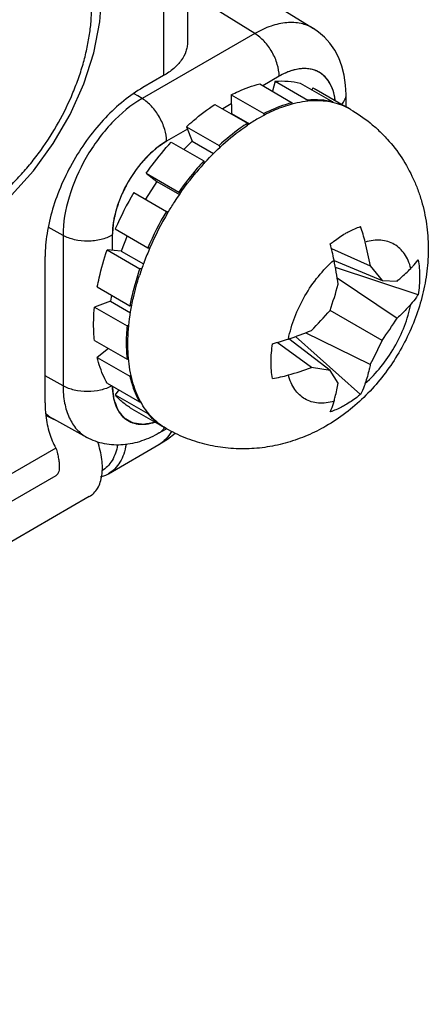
# Model space of a CAD drawing. Header units: inches. Extents: x 0 to 34, y 0 to 22.
# Tile 39 of 133: x 4.986 to 5.248, y 14.171 to 14.802. Entities that reach past the tile are written whole.
import ezdxf

# ---------------------------------------------------------------- set-up
doc = ezdxf.new("R2010")
doc.units = ezdxf.units.IN
doc.header["$LTSCALE"] = 1.87
doc.header["$MEASUREMENT"] = 0
doc.layers.get('0').update_dxf_attribs({"linetype": 'CONTINUOUS'})
doc.layers.add('02___PRT_ALL_AXES', color=7, linetype='CONTINUOUS')
doc.layers.add('COSMETIC', color=7, linetype='CONTINUOUS')

msp = doc.modelspace()

# ---------------------------------------------------------------- linework, layer by layer
at = {"color": 3, "linetype": 'Continuous'}
for p, q in [((5.09343, 15.69766), (5.09343, 14.788)), ((5.00901, 14.51), (3.44933, 13.60947))]:
    msp.add_line(p, q, dxfattribs=at)
at = {"color": 7, "linetype": 'Continuous'}
for p, q in [((5.12807, 14.82526), (5.17416, 14.79676)), ((5.1365, 14.79355), (5.10228, 14.81472)), ((5.1365, 14.79355), (5.06434, 14.75189)), ((5.15213, 14.76616), (5.14168, 14.76013)), ((5.13969, 14.76128), (5.16057, 14.74922)), ((5.14953, 14.76294), (5.14787, 14.75656)), ((5.14953, 14.76294), (5.17041, 14.75088)), ((5.16566, 14.76173), (5.18654, 14.74968)), ((5.17373, 14.75874), (5.17308, 14.75745)), ((5.17373, 14.75874), (5.17585, 14.7576)), ((5.17373, 14.75874), (5.19461, 14.74669)), ((5.06157, 14.75355), (5.05931, 14.75491)), ((5.06434, 14.75189), (5.06157, 14.75355)), ((5.12143, 14.75428), (5.1423, 14.74222)), ((5.12143, 14.75428), (5.1215, 14.74227)), ((5.19501, 14.74654), (5.19501, 14.7544)), ((5.11099, 14.74817), (5.13187, 14.73611)), ((5.12146, 14.74845), (5.11598, 14.74529)), ((5.16032, 14.74826), (5.16057, 14.74922)), ((5.17041, 14.75088), (5.17021, 14.75012)), ((5.18636, 14.74932), (5.18654, 14.74968)), ((5.19461, 14.74669), (5.19455, 14.74657)), ((5.19672, 14.74555), (5.19461, 14.74669)), ((5.1215, 14.74227), (5.12135, 14.74218)), ((5.1215, 14.74227), (5.13309, 14.73558)), ((5.1423, 14.74222), (5.14231, 14.74104)), ((5.09277, 14.73381), (5.11364, 14.72175)), ((5.09277, 14.73381), (5.09639, 14.72459)), ((5.13187, 14.73477), (5.13187, 14.73611)), ((5.09338, 14.73224), (5.07997, 14.7245)), ((5.08297, 14.72397), (5.10385, 14.71191)), ((5.09639, 14.72459), (5.0911, 14.71928)), ((5.09639, 14.72459), (5.1101, 14.71667)), ((5.11364, 14.72175), (5.11411, 14.72056)), ((5.10434, 14.71067), (5.10385, 14.71191)), ((5.10422, 14.71054), (5.10429, 14.71062)), ((5.06697, 14.70396), (5.08785, 14.6919)), ((5.06697, 14.70396), (5.07371, 14.69864)), ((5.07371, 14.69864), (5.06641, 14.6873)), ((5.07371, 14.69864), (5.08822, 14.69026)), ((5.059, 14.69157), (5.07988, 14.67952)), ((5.08785, 14.6919), (5.08882, 14.69114)), ((5.08087, 14.67874), (5.07988, 14.67952)), ((5.01367, 14.66412), (5.00423, 14.66938)), ((5.01367, 14.66412), (5.01367, 14.56769)), ((5.04521, 14.66428), (5.04521, 14.65456)), ((5.04713, 14.6683), (5.06801, 14.65625)), ((5.05478, 14.66389), (5.05098, 14.65406)), ((5.05098, 14.65406), (5.04193, 14.65485)), ((5.04193, 14.65485), (5.06281, 14.64279)), ((5.05098, 14.65406), (5.06519, 14.64586)), ((5.06801, 14.65625), (5.06931, 14.65613)), ((5.18563, 14.65573), (5.21055, 14.64473)), ((5.18738, 14.64798), (5.21805, 14.63531)), ((5.21055, 14.64473), (5.21805, 14.63531)), ((5.06406, 14.64268), (5.06281, 14.64279)), ((5.24116, 14.62615), (5.1882, 14.64361)), ((5.18935, 14.63687), (5.22767, 14.61107)), ((5.21805, 14.63531), (5.22767, 14.63484)), ((5.03561, 14.63109), (5.05649, 14.61904)), ((5.04462, 14.62589), (5.04408, 14.62202)), ((5.04408, 14.62202), (5.03379, 14.61818)), ((5.04408, 14.62202), (5.05691, 14.61461)), ((5.05649, 14.61904), (5.05777, 14.61952)), ((5.03379, 14.61818), (5.05467, 14.60612)), ((5.21805, 14.59685), (5.18475, 14.61608)), ((5.05585, 14.60656), (5.05467, 14.60612)), ((5.21055, 14.58141), (5.16905, 14.6017)), ((5.03378, 14.59678), (5.05466, 14.58472)), ((5.17284, 14.5794), (5.15085, 14.59549)), ((5.18474, 14.57763), (5.15844, 14.59785)), ((5.20423, 14.56219), (5.16264, 14.59932)), ((5.0428, 14.59157), (5.03557, 14.58594)), ((5.03557, 14.58594), (5.05645, 14.57389)), ((5.05466, 14.58472), (5.05562, 14.58547)), ((5.18474, 14.57763), (5.17284, 14.5794)), ((5.18996, 14.56952), (5.18474, 14.57763)), ((5.01367, 14.56769), (5.00221, 14.57408)), ((5.04186, 14.56946), (5.06274, 14.5574)), ((5.05726, 14.57452), (5.05645, 14.57389)), ((5.04951, 14.56504), (5.04705, 14.56199)), ((5.04705, 14.56199), (5.06793, 14.54994)), ((5.06274, 14.5574), (5.06319, 14.55796)), ((5.06821, 14.55029), (5.06793, 14.54994)), ((5.00314, 14.54841), (5.00319, 14.5484)), ((5.00319, 14.5484), (5.00797, 14.54616)), ((5.02895, 14.53464), (5.00772, 14.5463)), ((5.00787, 14.54621), (5.00772, 14.5463)), ((5.07531, 14.53748), (5.08, 14.54019)), ((5.07976, 14.54031), (5.07967, 14.54037)), ((5.04279, 14.51139), (5.07506, 14.53002)), ((5.03051, 14.49667), (3.52968, 13.63011))]:
    msp.add_line(p, q, dxfattribs=at)
for points in [[(4.95044, 14.66663), (4.96537, 14.67665), (4.98068, 14.69002), (4.99476, 14.7056), (5.00735, 14.72296), (5.01815, 14.74165), (5.0269, 14.76122), (5.03336, 14.78121), (5.03731, 14.80115), (5.03854, 14.81922)], [(5.19501, 14.7544), (5.19473, 14.76053), (5.19383, 14.76681), (5.19233, 14.77265), (5.19028, 14.77803), (5.18771, 14.78294), (5.18467, 14.78734), (5.18121, 14.79121), (5.1774, 14.79452), (5.17416, 14.79676)], [(5.07506, 14.53002), (5.08069, 14.53358), (5.08553, 14.53727)], [(5.03777, 14.5093), (5.04117, 14.51054), (5.04279, 14.51139)]]:
    msp.add_lwpolyline(points, dxfattribs=at)
for centre, radius, start, end in [((5.17703, 14.71143), 0.03939, 59.38954, 59.99703), ((5.19855, 14.63572), 0.11942, 120.06, 123.93963), ((5.24125, 14.58618), 0.18505, 137.77656, 140.38168), ((5.23243, 14.58846), 0.20176, 149.2667, 156.69053), ((5.25451, 14.57579), 0.20311, 149.29138, 156.66584), ((5.25445, 14.57575), 0.20185, 149.31894, 156.53232), ((5.09617, 14.63154), 0.11465, 14.31134, 19.50998), ((5.04287, 14.61958), 0.14728, 11.2681, 15.38244), ((4.99176, 14.60509), 0.22236, 10.2682, 14.26499), ((5.24598, 14.57944), 0.19261, 156.53529, 159.4052), ((5.23746, 14.58259), 0.18353, 159.60156, 162.2629), ((5.24246, 14.58078), 0.18885, 159.41024, 159.61727), ((4.90833, 14.59267), 0.28447, 8.11723, 11.28959), ((4.94422, 14.70011), 0.25478, 340.74236, 344.68992), ((4.99081, 14.7832), 0.25601, 315.31969, 319.24834), ((5.05382, 14.71848), 0.20436, 323.47652, 328.29029), ((5.06518, 14.87156), 0.28917, 288.73741, 291.85832), ((5.11012, 14.73937), 0.14954, 284.64977, 288.70179), ((5.02951, 14.6788), 0.20557, 331.72406, 336.5093), ((5.09879, 14.78548), 0.21898, 285.70558, 289.76416), ((5.12746, 14.68335), 0.1129, 280.45093, 285.73032), ((5.11035, 14.58311), 0.05348, 208.0825, 208.39331), ((5.01952, 14.56773), 0.02447, 227.3876, 241.15317), ((4.86973, 14.28283), 0.29741, 62.35777, 63.35383), ((5.09845, 14.57532), 0.03966, 235.15503, 235.4425), ((5.09836, 14.57517), 0.03949, 235.44068, 239.99315), ((5.09829, 14.57506), 0.03935, 239.99678, 240.69641)]:
    msp.add_arc(centre, radius, start, end, dxfattribs=at)
for points, knots in [([(4.9551, 14.67693), (4.95768, 14.67841), (4.96281, 14.68168), (4.97026, 14.68728), (4.97756, 14.69362), (4.98465, 14.70065), (4.99145, 14.7083), (5.00011, 14.7193), (5.00979, 14.73409), (5.01776, 14.74988), (5.02296, 14.76287), (5.02618, 14.77259), (5.02873, 14.78224), (5.03057, 14.79173), (5.03169, 14.80098), (5.03195, 14.80706), (5.03195, 14.81004)], [0, 0, 0, 0, 0.05585, 0.114198, 0.174808, 0.237383, 0.301585, 0.367036, 0.500006, 0.632975, 0.698425, 0.762625, 0.825199, 0.885807, 0.944153, 1, 1, 1, 1]), ([(5.17416, 14.79676), (5.17172, 14.79827), (5.16606, 14.80049), (5.15658, 14.80089), (5.14643, 14.79855), (5.13983, 14.79545), (5.1365, 14.79355)], [0, 0, 0, 0, 0.217525, 0.450252, 0.709503, 1, 1, 1, 1]), ([(5.15213, 14.76616), (5.15213, 14.76874), (5.15118, 14.77417), (5.14784, 14.78183), (5.14293, 14.78861), (5.13873, 14.79222), (5.1365, 14.79355)], [0, 0, 0, 0, 0.236698, 0.498902, 0.761703, 1, 1, 1, 1]), ([(5.1881, 14.75058), (5.18782, 14.75278), (5.18695, 14.75695), (5.18442, 14.76253), (5.18077, 14.76691), (5.1761, 14.76987), (5.17065, 14.77126), (5.16465, 14.77106), (5.15833, 14.76935), (5.15421, 14.76736), (5.15213, 14.76616)], [0, 0, 0, 0, 0.137346, 0.261357, 0.375377, 0.48508, 0.597351, 0.718336, 0.852024, 1, 1, 1, 1]), ([(5.12143, 14.75428), (5.12295, 14.75506), (5.12883, 14.75789), (5.13502, 14.76012), (5.13969, 14.76128)], [0, 0, 0, 0, 0.261916, 1, 1, 1, 1]), ([(5.14953, 14.76294), (5.1523, 14.76317), (5.15773, 14.76324), (5.16311, 14.76239), (5.16566, 14.76173)], [0, 0, 0, 0, 0.512473, 1, 1, 1, 1]), ([(5.06434, 14.75189), (5.05715, 14.74774), (5.04353, 14.73628), (5.02764, 14.71456), (5.01678, 14.68995), (5.01367, 14.67243), (5.01367, 14.66412)], [0, 0, 0, 0, 0.237222, 0.500006, 0.762786, 1, 1, 1, 1]), ([(5.07997, 14.7245), (5.07997, 14.72707), (5.07902, 14.73251), (5.07567, 14.74016), (5.07077, 14.74695), (5.06657, 14.75056), (5.06434, 14.75189)], [0, 0, 0, 0, 0.236698, 0.498902, 0.761703, 1, 1, 1, 1]), ([(5.19223, 14.74815), (5.19307, 14.74903), (5.19446, 14.75096), (5.19501, 14.7533), (5.19501, 14.7544)], [0, 0, 0, 0, 0.526067, 1, 1, 1, 1]), ([(5.09277, 14.73381), (5.09423, 14.73516), (5.10001, 14.74031), (5.10619, 14.74501), (5.11099, 14.74817)], [0, 0, 0, 0, 0.258148, 1, 1, 1, 1]), ([(5.16032, 14.74827), (5.15667, 14.74729), (5.14925, 14.74467), (5.14225, 14.74111), (5.13873, 14.73908)], [0, 0, 0, 0, 0.481916, 1, 1, 1, 1]), ([(5.16057, 14.74922), (5.15906, 14.74885), (5.15278, 14.74707), (5.14673, 14.74449), (5.1423, 14.74222)], [0, 0, 0, 0, 0.238461, 1, 1, 1, 1]), ([(5.18638, 14.74936), (5.18437, 14.74981), (5.18021, 14.75044), (5.17143, 14.75059), (5.16474, 14.74946), (5.16032, 14.74827)], [0, 0, 0, 0, 0.23455, 0.478245, 1, 1, 1, 1]), ([(5.18654, 14.74968), (5.18399, 14.75033), (5.17861, 14.75118), (5.17317, 14.75112), (5.17041, 14.75088)], [0, 0, 0, 0, 0.487527, 1, 1, 1, 1]), ([(5.19779, 14.74493), (5.19604, 14.74594), (5.19236, 14.7477), (5.18846, 14.74889), (5.18647, 14.74934)], [0, 0, 0, 0, 0.496185, 1, 1, 1, 1]), ([(5.19779, 14.74493), (5.20218, 14.7424), (5.2085, 14.73806), (5.21614, 14.73136), (5.22324, 14.72409), (5.23102, 14.71401), (5.23716, 14.70287), (5.24104, 14.6935), (5.24422, 14.68389), (5.24687, 14.67149), (5.24798, 14.65631), (5.2471, 14.64109), (5.24433, 14.62606), (5.23981, 14.61138), (5.23365, 14.59726), (5.22598, 14.58387), (5.2169, 14.57142), (5.20653, 14.5601), (5.19496, 14.55011), (5.18649, 14.54445), (5.18211, 14.54192)], [0, 0, 0, 0, 0.062404, 0.093621, 0.124828, 0.187156, 0.249409, 0.280527, 0.311625, 0.373734, 0.435845, 0.498065, 0.560521, 0.623287, 0.686324, 0.749472, 0.812519, 0.875302, 0.937772, 1, 1, 1, 1]), ([(5.10434, 14.71067), (5.10858, 14.71533), (5.11728, 14.72395), (5.12695, 14.73149), (5.13187, 14.7348)], [0, 0, 0, 0, 0.515032, 1, 1, 1, 1]), ([(5.13187, 14.73611), (5.1303, 14.73509), (5.12394, 14.73069), (5.11795, 14.72573), (5.11364, 14.72175)], [0, 0, 0, 0, 0.241612, 1, 1, 1, 1]), ([(5.07997, 14.7245), (5.07504, 14.72165), (5.0657, 14.71379), (5.0548, 14.69889), (5.04734, 14.682), (5.04521, 14.66998), (5.04521, 14.66428)], [0, 0, 0, 0, 0.237222, 0.500006, 0.762786, 1, 1, 1, 1]), ([(5.06697, 14.70396), (5.06821, 14.70573), (5.07321, 14.71266), (5.07866, 14.71927), (5.08297, 14.72397)], [0, 0, 0, 0, 0.253348, 1, 1, 1, 1]), ([(5.10385, 14.71191), (5.10243, 14.71037), (5.09676, 14.70397), (5.09153, 14.69719), (5.08785, 14.6919)], [0, 0, 0, 0, 0.246207, 1, 1, 1, 1]), ([(5.08085, 14.67875), (5.08218, 14.681), (5.08764, 14.68981), (5.09376, 14.69821), (5.09871, 14.70418)], [0, 0, 0, 0, 0.252268, 1, 1, 1, 1]), ([(5.19455, 14.66539), (5.19535, 14.66585), (5.19847, 14.66756), (5.20174, 14.66899), (5.20423, 14.66983)], [0, 0, 0, 0, 0.260565, 1, 1, 1, 1]), ([(5.04521, 14.66428), (5.04298, 14.66299), (5.03779, 14.6611), (5.02949, 14.66017), (5.02116, 14.66102), (5.01593, 14.66286), (5.01367, 14.66412)], [0, 0, 0, 0, 0.236704, 0.498908, 0.761706, 1, 1, 1, 1]), ([(5.18487, 14.65865), (5.18565, 14.65929), (5.18875, 14.66173), (5.19202, 14.66393), (5.19455, 14.66539)], [0, 0, 0, 0, 0.258493, 1, 1, 1, 1]), ([(5.23649, 14.643), (5.23607, 14.6447), (5.235, 14.64792), (5.23264, 14.65227), (5.22962, 14.65584), (5.22598, 14.65855), (5.22181, 14.66034), (5.21721, 14.66117), (5.21227, 14.66105), (5.20894, 14.66036), (5.20726, 14.65988)], [0, 0, 0, 0, 0.136954, 0.264203, 0.384095, 0.49999, 0.615887, 0.735784, 0.863039, 1, 1, 1, 1]), ([(5.03561, 14.63109), (5.03597, 14.63306), (5.03764, 14.64109), (5.03991, 14.64898), (5.04193, 14.65485)], [0, 0, 0, 0, 0.24377, 1, 1, 1, 1]), ([(5.15807, 14.59772), (5.15899, 14.60246), (5.16183, 14.61201), (5.16834, 14.62555), (5.17681, 14.63796), (5.18366, 14.64519), (5.1873, 14.64836)], [0, 0, 0, 0, 0.244012, 0.499996, 0.755981, 1, 1, 1, 1]), ([(5.23649, 14.643), (5.23693, 14.64345), (5.23859, 14.6452), (5.24012, 14.64706), (5.24116, 14.64851)], [0, 0, 0, 0, 0.25855, 1, 1, 1, 1]), ([(5.24116, 14.64851), (5.24186, 14.64503), (5.24248, 14.63752), (5.24179, 14.63003), (5.24116, 14.62615)], [0, 0, 0, 0, 0.474505, 1, 1, 1, 1]), ([(5.06281, 14.64279), (5.06213, 14.64081), (5.0596, 14.63301), (5.05761, 14.62503), (5.05649, 14.61904)], [0, 0, 0, 0, 0.255861, 1, 1, 1, 1]), ([(5.05775, 14.61951), (5.05806, 14.62109), (5.05941, 14.62748), (5.06114, 14.6338), (5.06265, 14.6385)], [0, 0, 0, 0, 0.244947, 1, 1, 1, 1]), ([(5.22767, 14.63484), (5.22846, 14.63551), (5.23149, 14.63812), (5.23441, 14.64088), (5.23649, 14.643)], [0, 0, 0, 0, 0.255897, 1, 1, 1, 1]), ([(5.24116, 14.62615), (5.24082, 14.62561), (5.2394, 14.62346), (5.23779, 14.62142), (5.23649, 14.61996)], [0, 0, 0, 0, 0.245322, 1, 1, 1, 1]), ([(5.05559, 14.58545), (5.05512, 14.59091), (5.05509, 14.60236), (5.05662, 14.6137), (5.05775, 14.61951)], [0, 0, 0, 0, 0.480349, 1, 1, 1, 1]), ([(5.20726, 14.56932), (5.2109, 14.5725), (5.21775, 14.57973), (5.22623, 14.59213), (5.23273, 14.60568), (5.23557, 14.61522), (5.23649, 14.61996)], [0, 0, 0, 0, 0.244019, 0.500004, 0.755988, 1, 1, 1, 1]), ([(5.23649, 14.61996), (5.23581, 14.61919), (5.23299, 14.61611), (5.23, 14.61318), (5.22767, 14.61107)], [0, 0, 0, 0, 0.246218, 1, 1, 1, 1]), ([(5.03378, 14.59678), (5.03361, 14.59848), (5.03308, 14.6056), (5.0333, 14.61277), (5.03379, 14.61818)], [0, 0, 0, 0, 0.239616, 1, 1, 1, 1]), ([(5.05467, 14.60612), (5.0545, 14.60427), (5.054, 14.59715), (5.05412, 14.58998), (5.05466, 14.58472)], [0, 0, 0, 0, 0.260385, 1, 1, 1, 1]), ([(5.14794, 14.57233), (5.14724, 14.57581), (5.14662, 14.58332), (5.14731, 14.59081), (5.14794, 14.59469)], [0, 0, 0, 0, 0.474506, 1, 1, 1, 1]), ([(5.04186, 14.56946), (5.04117, 14.57068), (5.03848, 14.57593), (5.0366, 14.58157), (5.03557, 14.58594)], [0, 0, 0, 0, 0.238795, 1, 1, 1, 1]), ([(5.06317, 14.55794), (5.06103, 14.56195), (5.0576, 14.57097), (5.05603, 14.58046), (5.05559, 14.58545)], [0, 0, 0, 0, 0.475314, 1, 1, 1, 1]), ([(5.21055, 14.58141), (5.21033, 14.58038), (5.20939, 14.5763), (5.20824, 14.57228), (5.20726, 14.56932)], [0, 0, 0, 0, 0.253926, 1, 1, 1, 1]), ([(5.05645, 14.57389), (5.05681, 14.57238), (5.05833, 14.56669), (5.0606, 14.56118), (5.06274, 14.5574)], [0, 0, 0, 0, 0.262214, 1, 1, 1, 1]), ([(5.1873, 14.5578), (5.18562, 14.55733), (5.18229, 14.55664), (5.17735, 14.55651), (5.17275, 14.55734), (5.16858, 14.55913), (5.16495, 14.56185), (5.16192, 14.56542), (5.15956, 14.56976), (5.1585, 14.57298), (5.15807, 14.57468)], [0, 0, 0, 0, 0.136961, 0.264216, 0.384113, 0.50001, 0.615905, 0.735797, 0.863046, 1, 1, 1, 1]), ([(5.1873, 14.5578), (5.18757, 14.55875), (5.18859, 14.56262), (5.18943, 14.56654), (5.18996, 14.56952)], [0, 0, 0, 0, 0.244183, 1, 1, 1, 1]), ([(5.20726, 14.56932), (5.20705, 14.5687), (5.20619, 14.56626), (5.20513, 14.56389), (5.20423, 14.56219)], [0, 0, 0, 0, 0.255055, 1, 1, 1, 1]), ([(5.01367, 14.56769), (5.01367, 14.564), (5.01423, 14.557), (5.01712, 14.5474), (5.02197, 14.53965), (5.02653, 14.53597), (5.02895, 14.53464)], [0, 0, 0, 0, 0.290197, 0.549328, 0.782173, 1, 1, 1, 1]), ([(5.04492, 14.56769), (5.04269, 14.56644), (5.03753, 14.56462), (5.0293, 14.56374), (5.02107, 14.56462), (5.01591, 14.56644), (5.01367, 14.56769)], [0, 0, 0, 0, 0.237789, 0.500013, 0.762231, 1, 1, 1, 1]), ([(5.04521, 14.56751), (5.04522, 14.56536), (5.04554, 14.56126), (5.04701, 14.55553), (5.04944, 14.55069), (5.0528, 14.54688), (5.05699, 14.54427), (5.06186, 14.54297), (5.06719, 14.543), (5.07077, 14.54384), (5.07259, 14.54443)], [0, 0, 0, 0, 0.149111, 0.284679, 0.408023, 0.522446, 0.633147, 0.746255, 0.867288, 1, 1, 1, 1]), ([(5.05773, 14.55303), (5.05573, 14.55419), (5.05189, 14.55688), (5.04858, 14.5602), (5.04705, 14.56199)], [0, 0, 0, 0, 0.495064, 1, 1, 1, 1]), ([(5.07967, 14.54037), (5.07799, 14.54134), (5.07474, 14.54355), (5.07036, 14.54759), (5.06649, 14.55232), (5.06431, 14.55583), (5.06331, 14.55768)], [0, 0, 0, 0, 0.241694, 0.486849, 0.738688, 1, 1, 1, 1]), ([(5.18487, 14.55101), (5.18511, 14.55154), (5.18605, 14.55375), (5.18681, 14.55604), (5.1873, 14.5578)], [0, 0, 0, 0, 0.241729, 1, 1, 1, 1]), ([(5.20423, 14.56219), (5.20345, 14.56155), (5.20035, 14.55911), (5.19708, 14.55691), (5.19455, 14.55545)], [0, 0, 0, 0, 0.258493, 1, 1, 1, 1]), ([(5.06793, 14.54994), (5.06852, 14.54925), (5.0709, 14.54661), (5.07362, 14.54428), (5.07579, 14.54277)], [0, 0, 0, 0, 0.253973, 1, 1, 1, 1]), ([(5.19455, 14.55545), (5.19375, 14.55499), (5.19063, 14.55328), (5.18736, 14.55185), (5.18487, 14.55101)], [0, 0, 0, 0, 0.260566, 1, 1, 1, 1]), ([(5.07531, 14.53748), (5.07173, 14.53541), (5.06426, 14.53195), (5.05227, 14.52935), (5.04011, 14.52995), (5.03245, 14.53271), (5.02895, 14.53464)], [0, 0, 0, 0, 0.256022, 0.505503, 0.752727, 1, 1, 1, 1]), ([(5.08316, 14.53852), (5.08218, 14.53675), (5.07987, 14.53348), (5.07673, 14.53098), (5.07506, 14.53002)], [0, 0, 0, 0, 0.512957, 1, 1, 1, 1]), ([(5.07857, 14.54104), (5.07819, 14.5403), (5.07728, 14.53892), (5.076, 14.53787), (5.07531, 14.53748)], [0, 0, 0, 0, 0.514777, 1, 1, 1, 1]), ([(5.18211, 14.54192), (5.17825, 14.53969), (5.17027, 14.53568), (5.15766, 14.53114), (5.14457, 14.52821), (5.1312, 14.527), (5.11777, 14.52758), (5.10452, 14.52997), (5.09172, 14.53414), (5.08364, 14.53808), (5.07976, 14.54031)], [0, 0, 0, 0, 0.124724, 0.249423, 0.374212, 0.499142, 0.624215, 0.749407, 0.874682, 1, 1, 1, 1]), ([(5.03051, 14.49667), (5.03267, 14.49792), (5.03655, 14.50204), (5.0391, 14.51068), (5.03891, 14.521), (5.03712, 14.52818), (5.03583, 14.53186)], [0, 0, 0, 0, 0.195798, 0.422801, 0.692806, 1, 1, 1, 1]), ([(5.04862, 14.52979), (5.04801, 14.52631), (5.04637, 14.52129), (5.04232, 14.51597), (5.03987, 14.51401), (5.03857, 14.51323)], [0, 0, 0, 0, 0.532468, 0.771107, 1, 1, 1, 1]), ([(5.05401, 14.53011), (5.05369, 14.52804), (5.05277, 14.5241), (5.05037, 14.51876), (5.04707, 14.51441), (5.04427, 14.51224), (5.04279, 14.51139)], [0, 0, 0, 0, 0.279579, 0.535361, 0.772671, 1, 1, 1, 1])]:
    msp.add_open_spline(points, degree=3, knots=knots, dxfattribs=at)
for points in [[(5.18647, 14.74934), (5.18644, 14.74935), (5.18641, 14.74935), (5.18638, 14.74936)], [(5.10429, 14.71062), (5.10431, 14.71064), (5.10432, 14.71066), (5.10434, 14.71067)]]:
    msp.add_open_spline(points, degree=3, dxfattribs=at)
at = {"layer": '02___PRT_ALL_AXES', "color": 3, "linetype": 'Continuous'}
for p, q in [((5.07805, 15.68878), (5.07805, 14.76656)), ((5.07805, 14.76656), (5.06479, 14.75891)), ((5.00221, 14.55683), (5.00221, 14.65052)), ((5.00912, 14.52782), (3.47081, 13.63962))]:
    msp.add_line(p, q, dxfattribs=at)
at = {"layer": '02___PRT_ALL_AXES', "color": 7, "linetype": 'Continuous'}
for p, q in [((5.17585, 14.7576), (5.19464, 14.74675)), ((5.05773, 14.55303), (5.07861, 14.54098))]:
    msp.add_line(p, q, dxfattribs=at)
at = {"layer": '02___PRT_ALL_AXES', "color": 3, "linetype": 'Continuous'}
for points, knots in [([(5.09343, 14.788), (5.09343, 14.787), (5.09325, 14.78499), (5.09221, 14.78096), (5.08953, 14.77602), (5.08453, 14.77077), (5.08035, 14.76789), (5.07805, 14.76656)], [0, 0, 0, 0, 0.108171, 0.218346, 0.451315, 0.710688, 1, 1, 1, 1]), ([(5.06479, 14.75891), (5.06051, 14.75644), (5.05205, 14.7505), (5.0404, 14.73961), (5.02967, 14.72673), (5.02026, 14.71236), (5.01252, 14.69702), (5.00673, 14.68129), (5.00312, 14.66576), (5.00221, 14.65546), (5.00221, 14.65052)], [0, 0, 0, 0, 0.114124, 0.237348, 0.366976, 0.500006, 0.633035, 0.76266, 0.885881, 1, 1, 1, 1]), ([(5.00221, 14.55683), (5.00221, 14.55406), (5.00254, 14.54747), (5.00446, 14.53755), (5.00735, 14.53078), (5.00912, 14.52782)], [0, 0, 0, 0, 0.275368, 0.656292, 1, 1, 1, 1]), ([(5.00912, 14.52782), (5.00947, 14.52662), (5.0101, 14.52435), (5.01079, 14.52109), (5.0112, 14.51822), (5.01132, 14.51575), (5.01117, 14.51369), (5.01074, 14.51205), (5.01004, 14.51079), (5.00936, 14.51021), (5.00901, 14.51)], [0, 0, 0, 0, 0.200013, 0.377258, 0.53219, 0.664038, 0.772696, 0.86109, 0.934273, 1, 1, 1, 1])]:
    msp.add_open_spline(points, degree=3, knots=knots, dxfattribs=at)
at = {"layer": 'COSMETIC', "color": 7, "linetype": 'Continuous'}
for p, q in [((5.15213, 14.76616), (5.14168, 14.76013)), ((5.12146, 14.74845), (5.11598, 14.74529)), ((5.09338, 14.73224), (5.07997, 14.7245)), ((5.04521, 14.66428), (5.04521, 14.65456))]:
    msp.add_line(p, q, dxfattribs=at)
for points, knots in [([(5.1881, 14.75053), (5.18798, 14.75153), (5.1876, 14.75383), (5.1867, 14.7572), (5.18534, 14.76051), (5.18361, 14.76343), (5.18154, 14.76592), (5.17915, 14.76795), (5.17646, 14.7695), (5.1735, 14.77056), (5.17031, 14.77111), (5.16692, 14.77115), (5.16337, 14.77067), (5.15969, 14.76968), (5.15593, 14.7682), (5.1534, 14.76689), (5.15213, 14.76616)], [0, 0, 0, 0, 0.054173, 0.126938, 0.199698, 0.272458, 0.345216, 0.417973, 0.490729, 0.563485, 0.636242, 0.709, 0.78176, 0.854523, 0.927288, 1, 1, 1, 1]), ([(5.07997, 14.7245), (5.07941, 14.72411), (5.07828, 14.72333), (5.07688, 14.72236), (5.07575, 14.72158), (5.07491, 14.721), (5.0742, 14.72051), (5.07371, 14.72017), (5.07343, 14.71997), (5.07322, 14.71984), (5.07302, 14.71964), (5.07275, 14.7194), (5.07227, 14.71895), (5.0716, 14.71833), (5.07078, 14.71758), (5.06997, 14.71682), (5.06916, 14.71607), (5.06835, 14.71532), (5.06767, 14.71469), (5.0672, 14.71426), (5.06693, 14.714), (5.06672, 14.71383), (5.06654, 14.71359), (5.06629, 14.7133), (5.06585, 14.71278), (5.06523, 14.71203), (5.06448, 14.71114), (5.06373, 14.71025), (5.06298, 14.70936), (5.06223, 14.70847), (5.06161, 14.70772), (5.06117, 14.7072), (5.06092, 14.7069), (5.06073, 14.70669), (5.06057, 14.70642), (5.06034, 14.70609), (5.05995, 14.70549), (5.0594, 14.70465), (5.05873, 14.70363), (5.05806, 14.70261), (5.05739, 14.7016), (5.05673, 14.70058), (5.05617, 14.69973), (5.05578, 14.69914), (5.05556, 14.6988), (5.05538, 14.69855), (5.05526, 14.69828), (5.05507, 14.69792), (5.05476, 14.6973), (5.05431, 14.69641), (5.05377, 14.69534), (5.05324, 14.69427), (5.0527, 14.69321), (5.05216, 14.69214), (5.05171, 14.69125), (5.0514, 14.69063), (5.05122, 14.69027), (5.05107, 14.69001), (5.05099, 14.68973), (5.05085, 14.68937), (5.05062, 14.68873), (5.05028, 14.68782), (5.04988, 14.68672), (5.04948, 14.68563), (5.04908, 14.68453), (5.04868, 14.68344), (5.04835, 14.68253), (5.04811, 14.68189), (5.04798, 14.68152), (5.04787, 14.68125), (5.04782, 14.68098), (5.04773, 14.68062), (5.04759, 14.67999), (5.04738, 14.67909), (5.04713, 14.67801), (5.04689, 14.67693), (5.04664, 14.67585), (5.04639, 14.67477), (5.04618, 14.67387), (5.04604, 14.67324), (5.04596, 14.67288), (5.04588, 14.67261), (5.04587, 14.67235), (5.04584, 14.672), (5.04579, 14.6714), (5.04572, 14.67053), (5.04564, 14.66949), (5.04552, 14.6681), (5.04538, 14.66636), (5.04526, 14.66498), (5.04521, 14.66428)], [0, 0, 0, 0, 0.03125, 0.0625, 0.078125, 0.09375, 0.109375, 0.117188, 0.121094, 0.125, 0.128906, 0.132812, 0.140625, 0.15625, 0.171875, 0.1875, 0.203125, 0.21875, 0.234375, 0.242188, 0.246094, 0.25, 0.253906, 0.257812, 0.265625, 0.28125, 0.296875, 0.3125, 0.328125, 0.34375, 0.359375, 0.367188, 0.371094, 0.375, 0.378906, 0.382812, 0.390625, 0.40625, 0.421875, 0.4375, 0.453125, 0.46875, 0.484375, 0.492188, 0.496094, 0.5, 0.503906, 0.507812, 0.515625, 0.53125, 0.546875, 0.5625, 0.578125, 0.59375, 0.609375, 0.617188, 0.621094, 0.625, 0.628906, 0.632812, 0.640625, 0.65625, 0.671875, 0.6875, 0.703125, 0.71875, 0.734375, 0.742188, 0.746094, 0.75, 0.753906, 0.757812, 0.765625, 0.78125, 0.796875, 0.8125, 0.828125, 0.84375, 0.859375, 0.867188, 0.871094, 0.875, 0.878906, 0.882812, 0.890625, 0.90625, 0.921875, 0.9375, 0.96875, 1, 1, 1, 1]), ([(5.04521, 14.56752), (5.04532, 14.56648), (5.0455, 14.56491), (5.0457, 14.56308), (5.04582, 14.56204), (5.0459, 14.56126), (5.04599, 14.56047), (5.04606, 14.55989), (5.0461, 14.5595), (5.04612, 14.55933), (5.04613, 14.5592), (5.04616, 14.55909), (5.04624, 14.5589), (5.04634, 14.55863), (5.0465, 14.5582), (5.04671, 14.55766), (5.04703, 14.55679), (5.04744, 14.55571), (5.04785, 14.55463), (5.04817, 14.55376), (5.04838, 14.55322), (5.04854, 14.55279), (5.04864, 14.55252), (5.04871, 14.55233), (5.04876, 14.55223), (5.04883, 14.55215), (5.04891, 14.55205), (5.04911, 14.5518), (5.04941, 14.55143), (5.0498, 14.55095), (5.0502, 14.55046), (5.0506, 14.54997), (5.051, 14.54948), (5.05139, 14.54899), (5.05179, 14.5485), (5.05212, 14.5481), (5.05239, 14.54777), (5.05258, 14.54753), (5.05275, 14.54732), (5.05286, 14.54718), (5.05293, 14.5471), (5.05298, 14.54703), (5.05305, 14.547), (5.05313, 14.54695), (5.05328, 14.54687), (5.0535, 14.54675), (5.05376, 14.5466), (5.0541, 14.54641), (5.05454, 14.54617), (5.05505, 14.54588), (5.05557, 14.54559), (5.05609, 14.5453), (5.05661, 14.54501), (5.05712, 14.54472), (5.05756, 14.54448), (5.0579, 14.54429), (5.05812, 14.54417), (5.05829, 14.54407), (5.0584, 14.54401), (5.05848, 14.54396), (5.05858, 14.54394), (5.05877, 14.54392), (5.05903, 14.54388), (5.05945, 14.54382), (5.05997, 14.54375), (5.06081, 14.54364), (5.06186, 14.5435), (5.0629, 14.54336), (5.06374, 14.54325), (5.06427, 14.54318), (5.06468, 14.54312), (5.06495, 14.54309), (5.06513, 14.54306), (5.06524, 14.54305), (5.06535, 14.54308), (5.0655, 14.54311), (5.06584, 14.54317), (5.06636, 14.54327), (5.06706, 14.5434), (5.06775, 14.54353), (5.06868, 14.5437), (5.07029, 14.544), (5.07168, 14.54426), (5.07261, 14.54444)], [0, 0, 0, 0, 0.0625, 0.09375, 0.109375, 0.125, 0.140625, 0.15625, 0.160156, 0.164062, 0.166016, 0.167969, 0.171875, 0.179688, 0.1875, 0.203125, 0.21875, 0.25, 0.28125, 0.296875, 0.3125, 0.320312, 0.328125, 0.332031, 0.333984, 0.335938, 0.339844, 0.34375, 0.359375, 0.375, 0.390625, 0.40625, 0.421875, 0.4375, 0.453125, 0.46875, 0.476562, 0.484375, 0.492188, 0.496094, 0.498047, 0.5, 0.501953, 0.503906, 0.507812, 0.515625, 0.523438, 0.53125, 0.546875, 0.5625, 0.578125, 0.59375, 0.609375, 0.625, 0.640625, 0.648438, 0.65625, 0.660156, 0.664062, 0.666016, 0.667969, 0.671875, 0.679688, 0.6875, 0.703125, 0.71875, 0.75, 0.78125, 0.796875, 0.8125, 0.820312, 0.828125, 0.832031, 0.833984, 0.835938, 0.839844, 0.84375, 0.859375, 0.875, 0.890625, 0.90625, 0.9375, 1, 1, 1, 1])]:
    msp.add_open_spline(points, degree=3, knots=knots, dxfattribs=at)

doc.saveas('drawing.dxf')
